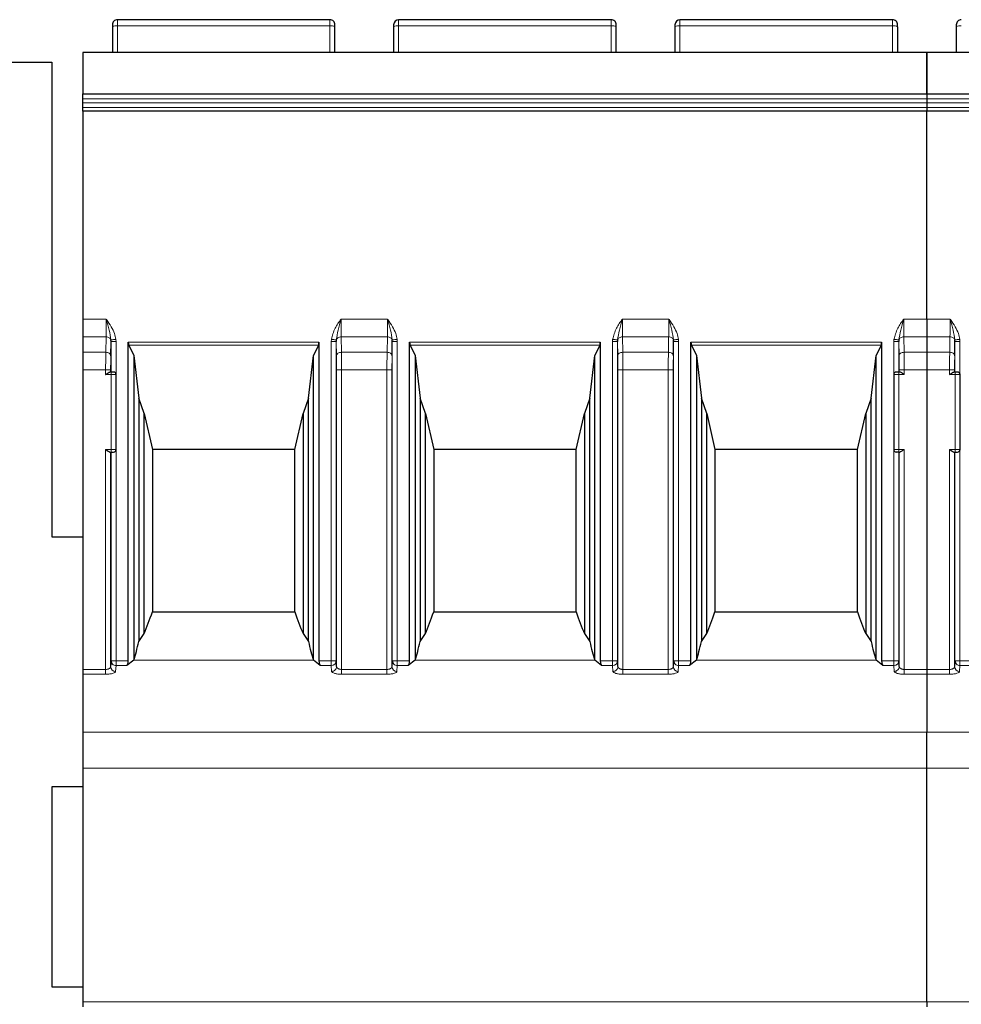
# Model space of a CAD drawing. Header units: millimetres. Extents: x 5 to 418, y 2 to 292.
# Tile 15 of 39: x 84 to 103, y 231 to 250. Entities that reach past the tile are written whole.
import ezdxf

# ---------------------------------------------------------------- set-up
doc = ezdxf.new("R2010")
doc.units = ezdxf.units.MM

msp = doc.modelspace()

# ---------------------------------------------------------------- linework, layer by layer
at = {"color": 7, "linetype": 'Continuous', "lineweight": 25}
for p, q in [((85.6845, 250.2211), (85.6845, 250.1797)), ((90.0345, 250.3211), (85.7845, 250.3211)), ((90.1345, 250.1797), (90.1345, 250.2211)), ((91.3095, 250.2211), (91.3095, 250.1797)), ((95.6595, 250.3211), (91.4095, 250.3211)), ((95.7595, 250.1797), (95.7595, 250.2211)), ((96.9345, 250.2211), (96.9345, 250.1797)), ((101.2845, 250.3211), (97.0345, 250.3211)), ((101.3845, 250.1797), (101.3845, 250.2211)), ((102.5595, 250.2211), (102.5595, 250.1797)), ((85.6845, 250.1797), (85.6845, 249.6711)), ((90.1345, 249.6711), (90.1345, 250.1797)), ((91.3095, 250.1797), (91.3095, 249.6711)), ((95.7595, 249.6711), (95.7595, 250.1797)), ((96.9345, 250.1797), (96.9345, 249.6711)), ((101.3845, 250.1797), (101.3845, 249.6711)), ((102.5595, 250.1797), (102.5595, 249.6711)), ((85.097, 249.6711), (101.972, 249.6711)), ((101.972, 249.6711), (118.847, 249.6711)), ((74.722, 249.4711), (84.472, 249.4711)), ((84.472, 249.4711), (84.472, 239.9711)), ((85.097, 248.737), (85.097, 248.837)), ((85.097, 248.835), (101.972, 248.835)), ((101.972, 248.837), (101.972, 248.737)), ((101.972, 248.835), (118.847, 248.835)), ((85.097, 248.6549), (85.097, 248.737)), ((85.097, 248.5609), (85.097, 248.6549)), ((101.972, 248.737), (101.972, 248.6549)), ((101.972, 248.6549), (101.972, 248.5609)), ((85.097, 248.4938), (85.097, 248.5609)), ((101.972, 248.4938), (85.097, 248.4938)), ((85.097, 248.4938), (85.097, 244.3282)), ((101.972, 248.5609), (101.972, 248.4938)), ((101.972, 244.3282), (101.972, 248.4938)), ((118.847, 248.4938), (101.972, 248.4938)), ((85.097, 244.3282), (85.097, 243.9746)), ((101.972, 244.3282), (101.972, 243.9746)), ((85.097, 243.9746), (85.097, 243.6675)), ((85.6578, 243.8831), (85.6569, 243.9143)), ((90.1622, 243.9143), (90.1613, 243.8831)), ((91.2828, 243.8831), (91.2819, 243.9143)), ((95.7872, 243.9143), (95.7863, 243.8831)), ((96.9078, 243.8831), (96.9069, 243.9143)), ((101.4122, 243.9143), (101.4113, 243.8831)), ((101.972, 243.9746), (101.972, 243.6675)), ((102.5328, 243.8831), (102.5319, 243.9143)), ((85.6528, 243.5968), (85.6578, 243.8831)), ((86.0035, 237.4935), (86.0035, 243.8684)), ((86.0144, 243.8085), (86.1145, 243.6012)), ((89.8047, 243.8085), (89.7045, 243.6012)), ((89.8156, 243.8684), (89.8156, 237.4935)), ((91.2778, 243.5968), (91.2828, 243.8831)), ((91.6285, 237.4935), (91.6285, 243.8684)), ((91.6394, 243.8085), (91.7395, 243.6012)), ((95.4297, 243.8085), (95.3295, 243.6012)), ((95.4406, 243.8684), (95.4406, 237.4935)), ((96.9028, 243.5968), (96.9078, 243.8831)), ((97.2535, 237.4935), (97.2535, 243.8684)), ((97.2644, 243.8085), (97.3645, 243.6012)), ((101.0547, 243.8085), (100.9545, 243.6012)), ((101.0656, 243.8684), (101.0656, 237.4935)), ((102.5278, 243.5968), (102.5328, 243.8831)), ((85.097, 243.6675), (85.097, 243.3139)), ((86.1145, 243.6012), (86.1145, 237.5056)), ((86.1145, 243.6012), (86.2138, 242.7459)), ((89.6052, 242.7459), (89.7045, 243.6012)), ((89.7045, 237.5056), (89.7045, 243.6012)), ((91.7395, 243.6012), (91.7395, 237.5056)), ((91.7395, 243.6012), (91.8388, 242.7459)), ((95.2302, 242.7459), (95.3295, 243.6012)), ((95.3295, 237.5056), (95.3295, 243.6012)), ((97.3645, 243.6012), (97.3645, 237.5056)), ((97.3645, 243.6012), (97.4638, 242.7459)), ((100.8552, 242.7459), (100.9545, 243.6012)), ((100.9545, 237.5056), (100.9545, 243.6012)), ((101.972, 243.6675), (101.972, 243.3139)), ((85.097, 243.3139), (85.097, 237.3215)), ((101.972, 243.3139), (101.972, 237.3215)), ((101.972, 243.3139), (101.972, 237.3215)), ((85.6595, 243.2711), (85.6374, 243.2711)), ((85.7595, 241.7211), (85.7595, 243.2211)), ((101.3095, 243.2211), (101.3095, 241.7211)), ((101.4317, 243.2711), (101.4095, 243.2711)), ((102.5345, 243.2711), (102.5124, 243.2711)), ((102.6345, 241.7211), (102.6345, 243.2211)), ((86.321, 242.4445), (86.2138, 242.7459)), ((86.2138, 242.7459), (86.2138, 237.881)), ((89.6052, 242.7459), (89.4981, 242.4445)), ((89.6052, 237.881), (89.6052, 242.7459)), ((91.946, 242.4445), (91.8388, 242.7459)), ((91.8388, 242.7459), (91.8388, 237.881)), ((95.2302, 242.7459), (95.1231, 242.4445)), ((95.2302, 237.881), (95.2302, 242.7459)), ((97.571, 242.4445), (97.4638, 242.7459)), ((97.4638, 242.7459), (97.4638, 237.881)), ((100.8552, 242.7459), (100.7481, 242.4445)), ((100.8552, 237.881), (100.8552, 242.7459)), ((86.321, 242.4445), (86.4845, 241.7211)), ((86.321, 238.038), (86.321, 242.4445)), ((89.3345, 241.7211), (89.4981, 242.4445)), ((89.4981, 242.4445), (89.4981, 238.038)), ((91.946, 242.4445), (92.1095, 241.7211)), ((91.946, 238.038), (91.946, 242.4445)), ((94.9595, 241.7211), (95.1231, 242.4445)), ((95.1231, 242.4445), (95.1231, 238.038)), ((97.571, 242.4445), (97.7345, 241.7211)), ((97.571, 238.038), (97.571, 242.4445)), ((100.5845, 241.7211), (100.7481, 242.4445)), ((100.7481, 242.4445), (100.7481, 238.038)), ((89.3345, 241.7211), (86.4845, 241.7211)), ((86.4845, 241.7211), (86.4845, 238.4711)), ((89.3345, 238.4711), (89.3345, 241.7211)), ((94.9595, 241.7211), (92.1095, 241.7211)), ((92.1095, 241.7211), (92.1095, 238.4711)), ((94.9595, 238.4711), (94.9595, 241.7211)), ((100.5845, 241.7211), (97.7345, 241.7211)), ((97.7345, 241.7211), (97.7345, 238.4711)), ((100.5845, 238.4711), (100.5845, 241.7211)), ((85.6374, 241.6711), (85.6595, 241.6711)), ((101.4095, 241.6711), (101.4317, 241.6711)), ((102.5124, 241.6711), (102.5345, 241.6711)), ((84.472, 239.9711), (85.097, 239.9711)), ((86.4845, 238.4711), (89.3345, 238.4711)), ((92.1095, 238.4711), (94.9595, 238.4711)), ((97.7345, 238.4711), (100.5845, 238.4711)), ((85.6578, 237.4935), (85.6508, 237.3778)), ((86.1145, 237.5056), (85.9772, 237.3974)), ((89.8419, 237.3974), (89.7045, 237.5056)), ((90.1683, 237.3778), (90.1613, 237.4935)), ((91.2828, 237.4935), (91.2758, 237.3778)), ((91.7395, 237.5056), (91.6022, 237.3974)), ((95.4669, 237.3974), (95.3295, 237.5056)), ((95.7933, 237.3778), (95.7863, 237.4935)), ((96.9078, 237.4935), (96.9008, 237.3778)), ((97.3645, 237.5056), (97.2272, 237.3974)), ((101.0919, 237.3974), (100.9545, 237.5056)), ((101.4183, 237.3778), (101.4113, 237.4935)), ((102.5328, 237.4935), (102.5258, 237.3778)), ((85.097, 237.3215), (85.097, 237.2253)), ((85.097, 237.2253), (85.097, 236.0685)), ((101.972, 237.3215), (101.972, 237.2253)), ((101.972, 237.2253), (101.972, 236.0685)), ((85.097, 236.0685), (85.097, 235.3476)), ((101.972, 235.3476), (101.972, 236.0685)), ((85.097, 235.3476), (85.097, 230.6711)), ((101.972, 230.6711), (101.972, 235.3476)), ((84.472, 234.9711), (84.472, 230.9711)), ((85.097, 234.9711), (84.472, 234.9711)), ((84.472, 230.9711), (85.097, 230.9711)), ((85.097, 230.6711), (85.097, 230.5711)), ((101.972, 230.6711), (101.972, 230.5711))]:
    msp.add_line(p, q, dxfattribs=at)
at = {"color": 7, "linetype": 'Continuous', "lineweight": 18}
for p, q in [((85.7845, 250.1971), (85.7845, 250.3211)), ((85.7845, 249.6711), (85.7845, 250.1971)), ((90.0345, 250.1971), (85.7845, 250.1971)), ((90.0345, 250.1971), (90.0345, 250.3211)), ((90.0345, 249.6711), (90.0345, 250.1971)), ((91.4095, 250.1971), (91.4095, 250.3211)), ((91.4095, 249.6711), (91.4095, 250.1971)), ((95.6595, 250.1971), (91.4095, 250.1971)), ((95.6595, 250.1971), (95.6595, 250.3211)), ((95.6595, 249.6711), (95.6595, 250.1971)), ((97.0345, 250.1971), (97.0345, 250.3211)), ((97.0345, 249.6711), (97.0345, 250.1971)), ((101.2845, 250.1971), (97.0345, 250.1971)), ((101.2845, 250.1971), (101.2845, 250.3211)), ((101.2845, 249.6711), (101.2845, 250.1971)), ((101.972, 249.6641), (85.097, 249.6641)), ((118.847, 249.6641), (101.972, 249.6641)), ((101.972, 248.737), (85.097, 248.737)), ((85.097, 248.6549), (101.972, 248.6549)), ((118.847, 248.737), (101.972, 248.737)), ((101.972, 248.6549), (118.847, 248.6549)), ((85.097, 248.5609), (101.972, 248.5609)), ((101.972, 248.5609), (118.847, 248.5609)), ((85.097, 244.3282), (85.5613, 244.3281)), ((90.2578, 244.3282), (91.1863, 244.3281)), ((95.8828, 244.3282), (96.8113, 244.3281)), ((101.5078, 244.3282), (101.972, 244.3282)), ((101.972, 244.3282), (102.4363, 244.3281)), ((85.5582, 243.9746), (85.097, 243.9746)), ((85.5529, 243.6675), (85.5582, 243.9746)), ((85.7556, 243.9247), (85.7578, 243.8831)), ((90.0613, 243.8831), (90.0635, 243.9247)), ((90.2609, 243.9746), (90.2662, 243.6675)), ((91.1832, 243.9746), (90.2609, 243.9746)), ((91.1779, 243.6675), (91.1832, 243.9746)), ((91.3806, 243.9247), (91.3828, 243.8831)), ((95.6863, 243.8831), (95.6885, 243.9247)), ((95.8859, 243.9746), (95.8912, 243.6675)), ((96.8082, 243.9746), (95.8859, 243.9746)), ((96.8082, 243.9746), (96.8029, 243.6675)), ((97.0056, 243.9247), (97.0078, 243.8831)), ((101.3113, 243.8831), (101.3135, 243.9247)), ((101.5109, 243.9746), (101.5162, 243.6675)), ((101.972, 243.9746), (101.5109, 243.9746)), ((102.4332, 243.9746), (101.972, 243.9746)), ((102.4279, 243.6675), (102.4332, 243.9746)), ((102.6306, 243.9247), (102.6328, 243.8831)), ((85.6578, 243.2711), (85.6578, 243.8831)), ((85.7578, 243.8831), (85.7578, 243.2341)), ((86.0035, 243.8684), (89.8156, 243.8684)), ((86.0144, 243.8085), (89.8047, 243.8085)), ((90.0613, 237.4935), (90.0613, 243.8831)), ((90.1613, 243.8831), (90.1613, 237.4935)), ((90.1613, 243.8831), (90.1663, 243.5968)), ((91.2828, 237.4935), (91.2828, 243.8831)), ((91.3828, 243.8831), (91.3828, 237.4935)), ((91.6285, 243.8684), (95.4406, 243.8684)), ((91.6394, 243.8085), (95.4297, 243.8085)), ((95.6863, 237.4935), (95.6863, 243.8831)), ((95.7863, 243.8831), (95.7863, 237.4935)), ((95.7863, 243.8831), (95.7913, 243.5968)), ((96.9078, 237.4935), (96.9078, 243.8831)), ((97.0078, 243.8831), (97.0078, 237.4935)), ((97.2535, 243.8684), (101.0656, 243.8684)), ((97.2644, 243.8085), (101.0547, 243.8085)), ((101.3113, 243.2341), (101.3113, 243.8831)), ((101.4113, 243.8831), (101.4113, 243.2711)), ((101.4113, 243.8831), (101.4163, 243.5968)), ((102.5328, 243.2711), (102.5328, 243.8831)), ((102.6328, 243.8831), (102.6328, 243.2341)), ((85.5529, 243.6675), (85.097, 243.6675)), ((90.2662, 243.6675), (91.1779, 243.6675)), ((95.8912, 243.6675), (96.8029, 243.6675)), ((101.972, 243.6675), (101.5162, 243.6675)), ((102.4279, 243.6675), (101.972, 243.6675)), ((85.5508, 243.3139), (85.097, 243.3139)), ((85.5508, 243.2211), (85.5508, 243.3139)), ((85.6508, 243.2711), (85.6508, 243.3139)), ((90.1683, 243.3139), (90.1683, 237.3778)), ((90.2683, 243.3139), (90.2683, 237.3215)), ((91.1758, 243.3139), (90.2683, 243.3139)), ((91.1758, 237.3215), (91.1758, 243.3139)), ((91.2758, 237.3778), (91.2758, 243.3139)), ((95.7933, 243.3139), (95.7933, 237.3778)), ((95.8933, 243.3139), (95.8933, 237.3215)), ((96.8008, 243.3139), (95.8933, 243.3139)), ((96.8008, 237.3215), (96.8008, 243.3139)), ((96.9008, 237.3778), (96.9008, 243.3139)), ((101.4183, 243.3139), (101.4183, 243.2711)), ((101.972, 243.3139), (101.5183, 243.3139)), ((101.5183, 243.3139), (101.5183, 243.2211)), ((102.4258, 243.3139), (101.972, 243.3139)), ((102.4258, 243.2211), (102.4258, 243.3139)), ((102.5258, 243.2711), (102.5258, 243.3139)), ((85.6595, 243.2211), (85.5508, 243.2211)), ((85.6595, 243.2211), (85.6595, 243.2711)), ((85.6595, 241.7211), (85.6595, 243.2211)), ((85.7595, 243.2211), (85.6595, 243.2211)), ((101.4095, 243.2211), (101.3095, 243.2211)), ((101.4095, 243.2711), (101.4095, 243.2211)), ((101.4095, 243.2211), (101.4095, 241.7211)), ((101.5183, 243.2211), (101.4095, 243.2211)), ((102.5345, 243.2211), (102.4258, 243.2211)), ((102.5345, 243.2211), (102.5345, 243.2711)), ((102.5345, 241.7211), (102.5345, 243.2211)), ((102.6345, 243.2211), (102.5345, 243.2211)), ((85.5508, 237.3215), (85.5508, 241.7211)), ((85.5508, 241.7211), (85.6595, 241.7211)), ((85.6595, 241.7211), (85.7595, 241.7211)), ((85.6595, 241.6711), (85.6595, 241.7211)), ((101.3095, 241.7211), (101.4095, 241.7211)), ((101.4095, 241.7211), (101.5183, 241.7211)), ((101.4095, 241.7211), (101.4095, 241.6711)), ((101.5183, 241.7211), (101.5183, 237.3215)), ((102.4258, 237.3215), (102.4258, 241.7211)), ((102.4258, 241.7211), (102.5345, 241.7211)), ((102.5345, 241.7211), (102.6345, 241.7211)), ((102.5345, 241.6711), (102.5345, 241.7211)), ((85.6508, 237.3778), (85.6508, 241.6711)), ((85.6578, 237.4935), (85.6578, 241.6711)), ((85.7578, 241.708), (85.7578, 237.4935)), ((101.3113, 237.4935), (101.3113, 241.708)), ((101.4113, 241.6711), (101.4113, 237.4935)), ((101.4183, 241.6711), (101.4183, 237.3778)), ((102.5258, 237.3778), (102.5258, 241.6711)), ((102.5328, 237.4935), (102.5328, 241.6711)), ((102.6328, 241.708), (102.6328, 237.4935)), ((85.7578, 237.4935), (85.6578, 237.4935)), ((85.7508, 237.2817), (85.7578, 237.3974)), ((85.7578, 237.3974), (85.7578, 237.4935)), ((85.7578, 237.4935), (86.0035, 237.4935)), ((85.7578, 237.3974), (85.9772, 237.3974)), ((86.1145, 237.5056), (89.7045, 237.5056)), ((89.8156, 237.4935), (90.0613, 237.4935)), ((89.8419, 237.3974), (90.0613, 237.3974)), ((90.0613, 237.4935), (90.0613, 237.3974)), ((90.1314, 237.4935), (90.0613, 237.4935)), ((90.0613, 237.3974), (90.0683, 237.2817)), ((90.1613, 237.4935), (90.1314, 237.4935)), ((91.3828, 237.4935), (91.2828, 237.4935)), ((91.3758, 237.2817), (91.3828, 237.3974)), ((91.3828, 237.3974), (91.3828, 237.4935)), ((91.3828, 237.4935), (91.6285, 237.4935)), ((91.3828, 237.3974), (91.6022, 237.3974)), ((91.7395, 237.5056), (95.3295, 237.5056)), ((95.4406, 237.4935), (95.6863, 237.4935)), ((95.4669, 237.3974), (95.6863, 237.3974)), ((95.6863, 237.4935), (95.6863, 237.3974)), ((95.7564, 237.4935), (95.6863, 237.4935)), ((95.6863, 237.3974), (95.6933, 237.2817)), ((95.7863, 237.4935), (95.7564, 237.4935)), ((97.0078, 237.4935), (96.9078, 237.4935)), ((97.0008, 237.2817), (97.0078, 237.3974)), ((97.0078, 237.3974), (97.0078, 237.4935)), ((97.0078, 237.4935), (97.2535, 237.4935)), ((97.0078, 237.3974), (97.2272, 237.3974)), ((97.3645, 237.5056), (100.9545, 237.5056)), ((101.0656, 237.4935), (101.3113, 237.4935)), ((101.0919, 237.3974), (101.3113, 237.3974)), ((101.3113, 237.4935), (101.3113, 237.3974)), ((101.3814, 237.4935), (101.3113, 237.4935)), ((101.3113, 237.3974), (101.3183, 237.2817)), ((101.4113, 237.4935), (101.3814, 237.4935)), ((102.6328, 237.4935), (102.5328, 237.4935)), ((102.6258, 237.2817), (102.6328, 237.3974)), ((102.6328, 237.3974), (102.6328, 237.4935)), ((102.6328, 237.4935), (102.8785, 237.4935)), ((102.6328, 237.3974), (102.8522, 237.3974)), ((85.097, 237.3215), (85.5508, 237.3215)), ((85.097, 237.2253), (85.5508, 237.2253)), ((85.5508, 237.3215), (85.5508, 237.2253)), ((90.2683, 237.3215), (91.1758, 237.3215)), ((90.2683, 237.2253), (91.1758, 237.2253)), ((91.1758, 237.2253), (91.1758, 237.3215)), ((95.8933, 237.3215), (96.8008, 237.3215)), ((95.8933, 237.2253), (96.8008, 237.2253)), ((96.8008, 237.2253), (96.8008, 237.3215)), ((101.5183, 237.3215), (101.972, 237.3215)), ((101.5183, 237.2253), (101.972, 237.2253)), ((101.972, 237.3215), (102.4258, 237.3215)), ((101.972, 237.2253), (102.4258, 237.2253)), ((102.4258, 237.3215), (102.4258, 237.2253)), ((101.972, 236.0685), (85.097, 236.0685)), ((118.847, 236.0685), (101.972, 236.0685)), ((101.972, 235.3476), (85.097, 235.3476)), ((118.847, 235.3476), (101.972, 235.3476)), ((85.097, 230.6711), (101.972, 230.6711)), ((101.972, 230.6711), (118.847, 230.6711))]:
    msp.add_line(p, q, dxfattribs=at)
at = {"color": 7, "linetype": 'Continuous', "lineweight": 25}
for centre, radius, start, end in [((85.7845, 250.2211), 0.1, 90, 180.00021), ((90.0345, 250.2211), 0.1, 359.99984, 90), ((91.4095, 250.2211), 0.1, 90, 180), ((95.6595, 250.2211), 0.1, 359.99984, 90), ((97.0345, 250.2211), 0.1, 90, 180), ((101.2845, 250.2211), 0.1, 359.99984, 90), ((102.6595, 250.2211), 0.1, 90, 180.00021), ((85.7095, 243.2211), 0.05, 0, 90.00292), ((101.3595, 243.2211), 0.05, 90, 180), ((102.5845, 243.2211), 0.05, 0, 90.00292), ((85.7095, 241.7211), 0.05, 270, 0), ((101.3595, 241.7211), 0.05, 180, 270), ((102.5845, 241.7211), 0.05, 270, 0), ((85.7526, 237.4944), 0.0948, 180.52675, 226.43104), ((91.3776, 237.4944), 0.0948, 180.52675, 226.43104), ((97.0026, 237.4944), 0.0948, 180.52675, 226.43104), ((102.6276, 237.4944), 0.0948, 180.52675, 226.43104)]:
    msp.add_arc(centre, radius, start, end, dxfattribs=at)
at = {"color": 7, "linetype": 'Continuous', "lineweight": 18}
for centre, radius, start, end in [((85.7603, 250.0401), 0.1589, 81.22038, 118.48187), ((90.0588, 250.0401), 0.1589, 61.51826, 98.77956), ((91.3853, 250.0401), 0.1589, 81.22049, 118.48169), ((95.6838, 250.0401), 0.1589, 61.51826, 98.77956), ((97.0103, 250.0401), 0.1589, 81.22049, 118.48169), ((101.3088, 250.0401), 0.1589, 61.51826, 98.77956), ((102.6353, 250.0401), 0.1589, 81.22038, 118.48187), ((85.758, 237.4999), 0.1025, 226.3631, 269.88651), ((90.0626, 237.4961), 0.0987, 269.21716, 358.52847), ((91.383, 237.4999), 0.1025, 226.3631, 269.88651), ((95.6876, 237.4961), 0.0987, 269.21716, 358.52847), ((97.008, 237.4999), 0.1025, 226.3631, 269.88651), ((101.3126, 237.4961), 0.0987, 269.21716, 358.52847), ((102.633, 237.4999), 0.1025, 226.3631, 269.88651), ((85.7494, 237.3804), 0.0987, 181.47153, 270.78284), ((91.3744, 237.3804), 0.0987, 181.47153, 270.78284), ((96.9994, 237.3804), 0.0987, 181.47153, 270.78284), ((102.6244, 237.3804), 0.0987, 181.47153, 270.78284)]:
    msp.add_arc(centre, radius, start, end, dxfattribs=at)
at = {"color": 7, "linetype": 'Continuous', "lineweight": 25}
for centre, major_axis, ratio, start_param, end_param in [((86.0308, 243.8684), (0, 0.075), 0.3639702, 1.5707963, 2.4958208), ((89.7883, 243.8684), (0, 0.075), 0.3639702, 3.7873645, 4.712389), ((91.6558, 243.8684), (0, 0.075), 0.3639702, 1.5707963, 2.4958208), ((95.4133, 243.8684), (0, 0.075), 0.3639702, 3.7873645, 4.712389), ((97.2808, 243.8684), (0, 0.075), 0.3639702, 1.5707963, 2.4958208), ((101.0383, 243.8684), (0, 0.075), 0.3639702, 3.7873645, 4.712389), ((85.3604, 251.8198), (0, 14.891), 0.1703341, 3.5300052, 3.6007447), ((90.4587, 251.8198), (0, 14.891), 0.1703341, 2.6824407, 2.7531801), ((90.9854, 251.8198), (0, 14.891), 0.1703341, 3.5300052, 3.6007447), ((96.0837, 251.8198), (0, 14.891), 0.1703341, 2.6824407, 2.7531801), ((96.6104, 251.8198), (0, 14.891), 0.1703341, 3.5300052, 3.6007447), ((101.7087, 251.8198), (0, 14.891), 0.1703341, 2.6824407, 2.7531801), ((84.8099, 251.8198), (0, 14.891), 0.2679492, 3.5011478, 3.5300052), ((91.0092, 251.8198), (0, 14.891), 0.2679492, 2.7531801, 2.7820375), ((90.4349, 251.8198), (0, 14.891), 0.2679492, 3.5011478, 3.5300052), ((96.6342, 251.8198), (0, 14.891), 0.2679492, 2.7531801, 2.7820375), ((96.0599, 251.8198), (0, 14.891), 0.2679492, 3.5011478, 3.5300052), ((102.2592, 251.8198), (0, 14.891), 0.2679492, 2.7531801, 2.7820375), ((85.7555, 251.8198), (0, 14.891), 0.0874887, 3.4208453, 3.5011478), ((90.0636, 251.8198), (0, 14.891), 0.0874887, 2.7820375, 2.86234), ((91.3805, 251.8198), (0, 14.891), 0.0874887, 3.4208453, 3.5011478), ((95.6886, 251.8198), (0, 14.891), 0.0874887, 2.7820375, 2.86234), ((97.0055, 251.8198), (0, 14.891), 0.0874887, 3.4208453, 3.5011478), ((101.3136, 251.8198), (0, 14.891), 0.0874887, 2.7820375, 2.86234), ((85.9671, 237.4935), (0, 0.1), 0.3639702, 3.4208453, 4.712389), ((89.852, 237.4935), (0, 0.1), 0.3639702, 1.5707963, 2.86234), ((91.5921, 237.4935), (0, 0.1), 0.3639702, 3.4208453, 4.712389), ((95.477, 237.4935), (0, 0.1), 0.3639702, 1.5707963, 2.86234), ((97.2171, 237.4935), (0, 0.1), 0.3639702, 3.4208453, 4.712389), ((101.102, 237.4935), (0, 0.1), 0.3639702, 1.5707963, 2.86234)]:
    msp.add_ellipse(centre, major_axis=major_axis, ratio=ratio, start_param=start_param, end_param=end_param, dxfattribs=at)
for points, knots in [([(85.097, 249.6641), (85.097, 249.6575), (85.097, 249.6442), (85.097, 249.5861), (85.097, 249.4801), (85.097, 249.2872), (85.097, 249.0889), (85.097, 248.9323), (85.097, 248.8633), (85.097, 248.8404), (85.097, 248.8369)], [0, 0, 0, 0, 0.0836288, 0.1671254, 0.2811525, 0.4708469, 0.7708785, 0.8756707, 0.9812364, 1, 1, 1, 1]), ([(101.972, 248.8374), (101.972, 248.8455), (101.972, 248.8754), (101.972, 248.9737), (101.972, 249.1605), (101.972, 249.3597), (101.972, 249.5259), (101.972, 249.6104), (101.972, 249.6524), (101.972, 249.661), (101.972, 249.6641)], [0, 0, 0, 0, 0.0398696, 0.1461995, 0.3254349, 0.6259384, 0.746383, 0.8681341, 0.9532721, 1, 1, 1, 1]), ([(101.972, 249.6641), (101.972, 249.6575), (101.972, 249.6442), (101.972, 249.5861), (101.972, 249.4801), (101.972, 249.2872), (101.972, 249.0889), (101.972, 248.9323), (101.972, 248.8633), (101.972, 248.8404), (101.972, 248.8369)], [0, 0, 0, 0, 0.0836288, 0.1671254, 0.2811525, 0.4708469, 0.7708785, 0.8756707, 0.9812364, 1, 1, 1, 1]), ([(85.5508, 243.2211), (85.5512, 243.2213), (85.5563, 243.2249), (85.573, 243.2367), (85.5972, 243.2533), (85.622, 243.268), (85.6326, 243.2701), (85.6374, 243.2711)], [0, 0, 0, 0, 0.0120572, 0.1589954, 0.5234371, 0.7821766, 1, 1, 1, 1]), ([(85.7095, 243.2711), (85.7089, 243.2711), (85.7075, 243.2711), (85.6975, 243.2711), (85.6876, 243.2711), (85.676, 243.2711), (85.6662, 243.2711), (85.6595, 243.2711)], [0, 0, 0, 0, 0.2480359, 0.4991028, 0.6261667, 0.7487051, 1, 1, 1, 1]), ([(101.4095, 243.2711), (101.403, 243.2711), (101.3899, 243.2711), (101.3761, 243.2711), (101.3676, 243.2711), (101.3611, 243.2711), (101.3602, 243.2711), (101.3595, 243.2711)], [0, 0, 0, 0, 0.2480359, 0.4991028, 0.6261667, 0.7487051, 1, 1, 1, 1]), ([(101.5183, 243.2211), (101.5179, 243.2213), (101.5128, 243.2249), (101.4961, 243.2367), (101.4719, 243.2533), (101.4471, 243.268), (101.4365, 243.2701), (101.4317, 243.2711)], [0, 0, 0, 0, 0.0120572, 0.1589961, 0.5234394, 0.78218, 1, 1, 1, 1]), ([(102.4258, 243.2211), (102.4262, 243.2213), (102.4313, 243.2249), (102.448, 243.2367), (102.4722, 243.2533), (102.497, 243.268), (102.5076, 243.2701), (102.5124, 243.2711)], [0, 0, 0, 0, 0.0120572, 0.1589954, 0.5234371, 0.7821766, 1, 1, 1, 1]), ([(102.5845, 243.2711), (102.5839, 243.2711), (102.5825, 243.2711), (102.5725, 243.2711), (102.5626, 243.2711), (102.551, 243.2711), (102.5412, 243.2711), (102.5345, 243.2711)], [0, 0, 0, 0, 0.2480359, 0.4991028, 0.6261667, 0.7487051, 1, 1, 1, 1]), ([(85.5508, 241.7211), (85.5512, 241.7208), (85.5563, 241.7172), (85.573, 241.7054), (85.5972, 241.6888), (85.622, 241.6741), (85.6326, 241.672), (85.6374, 241.6711)], [0, 0, 0, 0, 0.0120572, 0.1589961, 0.5234394, 0.78218, 1, 1, 1, 1]), ([(101.5183, 241.7211), (101.5179, 241.7208), (101.5128, 241.7172), (101.4961, 241.7054), (101.4719, 241.6888), (101.4471, 241.6741), (101.4365, 241.672), (101.4317, 241.6711)], [0, 0, 0, 0, 0.0120572, 0.1589961, 0.5234392, 0.7821798, 1, 1, 1, 1]), ([(102.4258, 241.7211), (102.4262, 241.7208), (102.4313, 241.7172), (102.448, 241.7054), (102.4722, 241.6888), (102.497, 241.6741), (102.5076, 241.672), (102.5124, 241.6711)], [0, 0, 0, 0, 0.0120572, 0.1589961, 0.5234394, 0.78218, 1, 1, 1, 1]), ([(85.6595, 241.6711), (85.6662, 241.6711), (85.676, 241.6711), (85.6876, 241.6711), (85.6975, 241.6711), (85.7075, 241.6711), (85.7089, 241.6711), (85.7095, 241.6711)], [0, 0, 0, 0, 0.2512954, 0.3738337, 0.5008972, 0.7519635, 1, 1, 1, 1]), ([(101.4095, 241.6711), (101.403, 241.6711), (101.3899, 241.6711), (101.3761, 241.6711), (101.3676, 241.6711), (101.3611, 241.6711), (101.3602, 241.6711), (101.3595, 241.6711)], [0, 0, 0, 0, 0.24803652, 0.49910276, 0.62616631, 0.74870456, 1, 1, 1, 1]), ([(102.5345, 241.6711), (102.5412, 241.6711), (102.551, 241.6711), (102.5626, 241.6711), (102.5725, 241.6711), (102.5825, 241.6711), (102.5839, 241.6711), (102.5845, 241.6711)], [0, 0, 0, 0, 0.2512954, 0.3738337, 0.5008972, 0.7519635, 1, 1, 1, 1])]:
    msp.add_open_spline(points, degree=3, knots=knots, dxfattribs=at)
at = {"color": 7, "linetype": 'Continuous', "lineweight": 18}
for points, knots in [([(85.5613, 244.3281), (85.5611, 244.2646), (85.5609, 244.1677), (85.5596, 244.0506), (85.5587, 244.0002), (85.5582, 243.9746)], [0, 0, 0, 0, 0.4849908, 0.73901956, 1, 1, 1, 1]), ([(85.6569, 243.9143), (85.6464, 243.9791), (85.6243, 244.1152), (85.5829, 244.2549), (85.5613, 244.3281)], [0, 0, 0, 0, 0.47608402, 1, 1, 1, 1]), ([(85.5613, 244.3281), (85.5632, 244.3255), (85.5995, 244.2765), (85.66, 244.1853), (85.7303, 244.0538), (85.7477, 243.9653), (85.7556, 243.9247)], [0, 0, 0, 0, 0.02153155, 0.40465632, 0.72700729, 1, 1, 1, 1]), ([(90.0635, 243.9247), (90.0844, 244.0008), (90.1247, 244.1472), (90.2146, 244.2694), (90.2578, 244.3282)], [0, 0, 0, 0, 0.5194225, 1, 1, 1, 1]), ([(90.2578, 244.3282), (90.2362, 244.255), (90.1948, 244.1152), (90.1727, 243.9791), (90.1622, 243.9143)], [0, 0, 0, 0, 0.52388783, 1, 1, 1, 1]), ([(90.2609, 243.9746), (90.26, 244.0264), (90.2582, 244.1297), (90.258, 244.2621), (90.2578, 244.3282)], [0, 0, 0, 0, 0.5013234, 1, 1, 1, 1]), ([(91.1863, 244.3281), (91.1861, 244.2646), (91.1859, 244.1677), (91.1846, 244.0506), (91.1837, 244.0002), (91.1832, 243.9746)], [0, 0, 0, 0, 0.4849908, 0.7390196, 1, 1, 1, 1]), ([(91.2819, 243.9143), (91.2714, 243.9791), (91.2493, 244.1152), (91.2079, 244.2549), (91.1863, 244.3281)], [0, 0, 0, 0, 0.476084, 1, 1, 1, 1]), ([(91.1863, 244.3281), (91.1882, 244.3255), (91.2245, 244.2765), (91.285, 244.1853), (91.3553, 244.0538), (91.3727, 243.9653), (91.3806, 243.9247)], [0, 0, 0, 0, 0.0215316, 0.4046563, 0.7270073, 1, 1, 1, 1]), ([(95.6885, 243.9247), (95.7094, 244.0008), (95.7497, 244.1472), (95.8396, 244.2694), (95.8828, 244.3282)], [0, 0, 0, 0, 0.5194225, 1, 1, 1, 1]), ([(95.8828, 244.3282), (95.8612, 244.255), (95.8198, 244.1152), (95.7977, 243.9791), (95.7872, 243.9143)], [0, 0, 0, 0, 0.5238878, 1, 1, 1, 1]), ([(95.8859, 243.9746), (95.885, 244.0264), (95.8832, 244.1297), (95.883, 244.2621), (95.8828, 244.3282)], [0, 0, 0, 0, 0.5013234, 1, 1, 1, 1]), ([(96.8113, 244.3281), (96.8111, 244.2646), (96.8109, 244.1677), (96.8096, 244.0506), (96.8087, 244.0002), (96.8082, 243.9746)], [0, 0, 0, 0, 0.4849908, 0.73901956, 1, 1, 1, 1]), ([(96.9069, 243.9143), (96.8964, 243.9791), (96.8743, 244.1152), (96.8329, 244.2549), (96.8113, 244.3281)], [0, 0, 0, 0, 0.476084, 1, 1, 1, 1]), ([(96.8113, 244.3281), (96.8132, 244.3255), (96.8495, 244.2765), (96.91, 244.1853), (96.9803, 244.0538), (96.9977, 243.9653), (97.0056, 243.9247)], [0, 0, 0, 0, 0.02153155, 0.40465632, 0.72700729, 1, 1, 1, 1]), ([(101.3135, 243.9247), (101.3344, 244.0008), (101.3747, 244.1472), (101.4646, 244.2694), (101.5078, 244.3282)], [0, 0, 0, 0, 0.51942248, 1, 1, 1, 1]), ([(101.5078, 244.3282), (101.4862, 244.255), (101.4448, 244.1152), (101.4227, 243.9791), (101.4122, 243.9143)], [0, 0, 0, 0, 0.5238878, 1, 1, 1, 1]), ([(101.5109, 243.9746), (101.51, 244.0264), (101.5082, 244.1297), (101.508, 244.2621), (101.5078, 244.3282)], [0, 0, 0, 0, 0.50132343, 1, 1, 1, 1]), ([(102.4363, 244.3281), (102.4361, 244.2646), (102.4359, 244.1677), (102.4346, 244.0506), (102.4337, 244.0002), (102.4332, 243.9746)], [0, 0, 0, 0, 0.4849908, 0.73901956, 1, 1, 1, 1]), ([(102.5319, 243.9143), (102.5214, 243.9791), (102.4993, 244.1152), (102.4579, 244.2549), (102.4363, 244.3281)], [0, 0, 0, 0, 0.47608402, 1, 1, 1, 1]), ([(102.4363, 244.3281), (102.4382, 244.3255), (102.4745, 244.2765), (102.535, 244.1853), (102.6053, 244.0538), (102.6227, 243.9653), (102.6306, 243.9247)], [0, 0, 0, 0, 0.0215316, 0.4046563, 0.7270073, 1, 1, 1, 1]), ([(85.6569, 243.9143), (85.6539, 243.9224), (85.6477, 243.9386), (85.6242, 243.9582), (85.5935, 243.9717), (85.57, 243.9737), (85.5582, 243.9746)], [0, 0, 0, 0, 0.24999934, 0.49999956, 0.74999978, 1, 1, 1, 1]), ([(85.6569, 243.9143), (85.6595, 243.9146), (85.6649, 243.9151), (85.6883, 243.9176), (85.72, 243.921), (85.744, 243.9235), (85.7556, 243.9247)], [0, 0, 0, 0, 0.2416153, 0.5000026, 0.7583885, 1, 1, 1, 1]), ([(90.1622, 243.9143), (90.1596, 243.9146), (90.1544, 243.9151), (90.1312, 243.9176), (90.0995, 243.9209), (90.0753, 243.9235), (90.0635, 243.9247)], [0, 0, 0, 0, 0.2379363, 0.4948975, 0.7546706, 1, 1, 1, 1]), ([(90.1622, 243.9143), (90.1652, 243.9224), (90.1714, 243.9386), (90.1949, 243.9582), (90.2256, 243.9717), (90.2491, 243.9737), (90.2609, 243.9746)], [0, 0, 0, 0, 0.2499993, 0.4999996, 0.7499998, 1, 1, 1, 1]), ([(91.1832, 243.9746), (91.195, 243.9737), (91.2185, 243.9717), (91.2492, 243.9582), (91.2727, 243.9386), (91.2789, 243.9224), (91.2819, 243.9143)], [0, 0, 0, 0, 0.2500002, 0.5000004, 0.7500007, 1, 1, 1, 1]), ([(91.2819, 243.9143), (91.2845, 243.9146), (91.2899, 243.9151), (91.3133, 243.9176), (91.345, 243.921), (91.369, 243.9235), (91.3806, 243.9247)], [0, 0, 0, 0, 0.2416153, 0.5000026, 0.7583885, 1, 1, 1, 1]), ([(95.7872, 243.9143), (95.7846, 243.9146), (95.7794, 243.9151), (95.7562, 243.9176), (95.7245, 243.9209), (95.7003, 243.9235), (95.6885, 243.9247)], [0, 0, 0, 0, 0.2379363, 0.4948975, 0.7546706, 1, 1, 1, 1]), ([(95.7872, 243.9143), (95.7902, 243.9224), (95.7964, 243.9386), (95.8199, 243.9582), (95.8506, 243.9717), (95.8741, 243.9737), (95.8859, 243.9746)], [0, 0, 0, 0, 0.2499993, 0.4999996, 0.7499998, 1, 1, 1, 1]), ([(96.9069, 243.9143), (96.9039, 243.9224), (96.8977, 243.9386), (96.8742, 243.9582), (96.8435, 243.9717), (96.82, 243.9737), (96.8082, 243.9746)], [0, 0, 0, 0, 0.2499993, 0.4999996, 0.7499998, 1, 1, 1, 1]), ([(96.9069, 243.9143), (96.9095, 243.9146), (96.9149, 243.9151), (96.9383, 243.9176), (96.97, 243.921), (96.994, 243.9235), (97.0056, 243.9247)], [0, 0, 0, 0, 0.2416153, 0.5000026, 0.7583885, 1, 1, 1, 1]), ([(101.4122, 243.9143), (101.4096, 243.9146), (101.4044, 243.9151), (101.3812, 243.9176), (101.3495, 243.9209), (101.3253, 243.9235), (101.3135, 243.9247)], [0, 0, 0, 0, 0.2379363, 0.4948975, 0.7546706, 1, 1, 1, 1]), ([(101.4122, 243.9143), (101.4152, 243.9224), (101.4214, 243.9386), (101.4449, 243.9582), (101.4756, 243.9717), (101.4991, 243.9737), (101.5109, 243.9746)], [0, 0, 0, 0, 0.2499993, 0.4999996, 0.7499998, 1, 1, 1, 1]), ([(102.5319, 243.9143), (102.5289, 243.9224), (102.5227, 243.9386), (102.4992, 243.9582), (102.4685, 243.9717), (102.445, 243.9737), (102.4332, 243.9746)], [0, 0, 0, 0, 0.2499993, 0.4999996, 0.7499998, 1, 1, 1, 1]), ([(102.5319, 243.9143), (102.5345, 243.9146), (102.5399, 243.9151), (102.5633, 243.9176), (102.595, 243.921), (102.619, 243.9235), (102.6306, 243.9247)], [0, 0, 0, 0, 0.2416153, 0.5000026, 0.7583885, 1, 1, 1, 1]), ([(85.5508, 243.3139), (85.5509, 243.3775), (85.5511, 243.4744), (85.5519, 243.5916), (85.5525, 243.642), (85.5529, 243.6675)], [0, 0, 0, 0, 0.485236, 0.7392048, 1, 1, 1, 1]), ([(85.6508, 243.3139), (85.6509, 243.3669), (85.6511, 243.4728), (85.6523, 243.5555), (85.6528, 243.5968)], [0, 0, 0, 0, 0.5001435, 1, 1, 1, 1]), ([(90.1663, 243.5968), (90.1668, 243.5555), (90.168, 243.4728), (90.1682, 243.3669), (90.1683, 243.3139)], [0, 0, 0, 0, 0.4999406, 1, 1, 1, 1]), ([(90.2662, 243.6675), (90.2666, 243.642), (90.2672, 243.5916), (90.268, 243.4744), (90.2682, 243.3775), (90.2683, 243.3139)], [0, 0, 0, 0, 0.2607955, 0.5147643, 1, 1, 1, 1]), ([(91.1758, 243.3139), (91.1759, 243.3775), (91.1761, 243.4744), (91.1769, 243.5916), (91.1775, 243.642), (91.1779, 243.6675)], [0, 0, 0, 0, 0.485236, 0.7392048, 1, 1, 1, 1]), ([(91.2758, 243.3139), (91.2759, 243.3669), (91.2761, 243.4728), (91.2773, 243.5555), (91.2778, 243.5968)], [0, 0, 0, 0, 0.5001435, 1, 1, 1, 1]), ([(95.7913, 243.5968), (95.7918, 243.5555), (95.793, 243.4728), (95.7932, 243.3669), (95.7933, 243.3139)], [0, 0, 0, 0, 0.4999406, 1, 1, 1, 1]), ([(95.8912, 243.6675), (95.8916, 243.642), (95.8922, 243.5916), (95.893, 243.4744), (95.8932, 243.3775), (95.8933, 243.3139)], [0, 0, 0, 0, 0.2607955, 0.5147643, 1, 1, 1, 1]), ([(96.8008, 243.3139), (96.8009, 243.3775), (96.8011, 243.4744), (96.8019, 243.5916), (96.8025, 243.642), (96.8029, 243.6675)], [0, 0, 0, 0, 0.485236, 0.7392048, 1, 1, 1, 1]), ([(96.9008, 243.3139), (96.9009, 243.3669), (96.9011, 243.4728), (96.9023, 243.5555), (96.9028, 243.5968)], [0, 0, 0, 0, 0.5001435, 1, 1, 1, 1]), ([(101.4163, 243.5968), (101.4168, 243.5555), (101.418, 243.4728), (101.4182, 243.3669), (101.4183, 243.3139)], [0, 0, 0, 0, 0.4999406, 1, 1, 1, 1]), ([(101.5162, 243.6675), (101.5166, 243.642), (101.5172, 243.5916), (101.518, 243.4744), (101.5182, 243.3775), (101.5183, 243.3139)], [0, 0, 0, 0, 0.2607955, 0.5147643, 1, 1, 1, 1]), ([(102.4258, 243.3139), (102.4259, 243.3775), (102.4261, 243.4744), (102.4269, 243.5916), (102.4275, 243.642), (102.4279, 243.6675)], [0, 0, 0, 0, 0.485236, 0.7392048, 1, 1, 1, 1]), ([(102.5258, 243.3139), (102.5259, 243.3669), (102.5261, 243.4728), (102.5273, 243.5555), (102.5278, 243.5968)], [0, 0, 0, 0, 0.5001435, 1, 1, 1, 1]), ([(85.5508, 237.3215), (85.5574, 237.3217), (85.5709, 237.3222), (85.5906, 237.3259), (85.6091, 237.3317), (85.6276, 237.341), (85.6457, 237.3566), (85.6489, 237.37), (85.6508, 237.3778)], [0, 0, 0, 0, 0.1184731, 0.2423108, 0.3728933, 0.511399, 0.7150072, 1, 1, 1, 1]), ([(85.5508, 237.2253), (85.5648, 237.2256), (85.593, 237.2261), (85.6327, 237.23), (85.6687, 237.2358), (85.707, 237.2457), (85.742, 237.261), (85.7478, 237.2748), (85.7508, 237.2817)], [0, 0, 0, 0, 0.1325124, 0.2671005, 0.3953711, 0.527642, 0.7624024, 1, 1, 1, 1]), ([(90.0683, 237.2817), (90.0718, 237.2742), (90.0788, 237.2592), (90.1258, 237.2404), (90.181, 237.2303), (90.2301, 237.2259), (90.2555, 237.2255), (90.2683, 237.2253)], [0, 0, 0, 0, 0.25952248, 0.51410414, 0.75852817, 0.87889501, 1, 1, 1, 1]), ([(90.1683, 237.3778), (90.169, 237.3733), (90.1703, 237.3647), (90.1799, 237.3509), (90.1946, 237.3389), (90.214, 237.3303), (90.2314, 237.3252), (90.2497, 237.3221), (90.2622, 237.3217), (90.2683, 237.3215)], [0, 0, 0, 0, 0.165929, 0.3096489, 0.5301871, 0.6561172, 0.7757175, 0.88997, 1, 1, 1, 1]), ([(91.1758, 237.3215), (91.1824, 237.3217), (91.1959, 237.3222), (91.2156, 237.3259), (91.2341, 237.3317), (91.2526, 237.341), (91.2707, 237.3566), (91.2739, 237.37), (91.2758, 237.3778)], [0, 0, 0, 0, 0.1184731, 0.2423108, 0.3728933, 0.511399, 0.7150072, 1, 1, 1, 1]), ([(91.1758, 237.2253), (91.1898, 237.2256), (91.218, 237.2261), (91.2577, 237.23), (91.2937, 237.2358), (91.332, 237.2457), (91.367, 237.261), (91.3728, 237.2748), (91.3758, 237.2817)], [0, 0, 0, 0, 0.1325124, 0.2671005, 0.3953711, 0.527642, 0.7624024, 1, 1, 1, 1]), ([(95.6933, 237.2817), (95.6968, 237.2742), (95.7038, 237.2592), (95.7508, 237.2404), (95.806, 237.2303), (95.8551, 237.2259), (95.8805, 237.2255), (95.8933, 237.2253)], [0, 0, 0, 0, 0.2595225, 0.5141041, 0.7585282, 0.878895, 1, 1, 1, 1]), ([(95.7933, 237.3778), (95.794, 237.3733), (95.7953, 237.3647), (95.8049, 237.3509), (95.8196, 237.3389), (95.839, 237.3303), (95.8564, 237.3252), (95.8747, 237.3221), (95.8872, 237.3217), (95.8933, 237.3215)], [0, 0, 0, 0, 0.165929, 0.3096489, 0.5301871, 0.6561172, 0.7757175, 0.88997, 1, 1, 1, 1]), ([(96.8008, 237.3215), (96.8074, 237.3217), (96.8209, 237.3222), (96.8406, 237.3259), (96.8591, 237.3317), (96.8776, 237.341), (96.8957, 237.3566), (96.8989, 237.37), (96.9008, 237.3778)], [0, 0, 0, 0, 0.1184731, 0.2423108, 0.3728933, 0.511399, 0.7150072, 1, 1, 1, 1]), ([(96.8008, 237.2253), (96.8148, 237.2256), (96.843, 237.2261), (96.8827, 237.23), (96.9187, 237.2358), (96.957, 237.2457), (96.992, 237.261), (96.9978, 237.2748), (97.0008, 237.2817)], [0, 0, 0, 0, 0.1325124, 0.2671005, 0.3953711, 0.527642, 0.7624024, 1, 1, 1, 1]), ([(101.3183, 237.2817), (101.3218, 237.2742), (101.3288, 237.2592), (101.3758, 237.2404), (101.431, 237.2303), (101.4801, 237.2259), (101.5055, 237.2255), (101.5183, 237.2253)], [0, 0, 0, 0, 0.2595225, 0.5141041, 0.7585282, 0.878895, 1, 1, 1, 1]), ([(101.4183, 237.3778), (101.419, 237.3733), (101.4203, 237.3647), (101.4299, 237.3509), (101.4446, 237.3389), (101.464, 237.3303), (101.4814, 237.3252), (101.4997, 237.3221), (101.5122, 237.3217), (101.5183, 237.3215)], [0, 0, 0, 0, 0.165929, 0.3096489, 0.5301871, 0.6561172, 0.7757175, 0.88997, 1, 1, 1, 1]), ([(102.4258, 237.3215), (102.4324, 237.3217), (102.4459, 237.3222), (102.4656, 237.3259), (102.4841, 237.3317), (102.5026, 237.341), (102.5207, 237.3566), (102.5239, 237.37), (102.5258, 237.3778)], [0, 0, 0, 0, 0.1184731, 0.2423108, 0.3728933, 0.511399, 0.7150072, 1, 1, 1, 1]), ([(102.4258, 237.2253), (102.4398, 237.2256), (102.468, 237.2261), (102.5077, 237.23), (102.5437, 237.2358), (102.582, 237.2457), (102.617, 237.261), (102.6228, 237.2748), (102.6258, 237.2817)], [0, 0, 0, 0, 0.1325124, 0.2671005, 0.3953711, 0.527642, 0.7624024, 1, 1, 1, 1])]:
    msp.add_open_spline(points, degree=3, knots=knots, dxfattribs=at)
for points in [[(85.6578, 243.8831), (85.6595, 243.8831), (85.6629, 243.8831), (85.6861, 243.8831), (85.7189, 243.8831), (85.7449, 243.8831), (85.7578, 243.8831)], [(90.1613, 243.8831), (90.1596, 243.8831), (90.1562, 243.8831), (90.133, 243.8831), (90.1002, 243.8831), (90.0742, 243.8831), (90.0613, 243.8831)], [(91.2828, 243.8831), (91.2845, 243.8831), (91.2879, 243.8831), (91.3111, 243.8831), (91.3439, 243.8831), (91.3699, 243.8831), (91.3828, 243.8831)], [(95.7863, 243.8831), (95.7846, 243.8831), (95.7812, 243.8831), (95.758, 243.8831), (95.7252, 243.8831), (95.6992, 243.8831), (95.6863, 243.8831)], [(96.9078, 243.8831), (96.9095, 243.8831), (96.9129, 243.8831), (96.9361, 243.8831), (96.9689, 243.8831), (96.9949, 243.8831), (97.0078, 243.8831)], [(101.4113, 243.8831), (101.4096, 243.8831), (101.4062, 243.8831), (101.383, 243.8831), (101.3502, 243.8831), (101.3242, 243.8831), (101.3113, 243.8831)], [(102.5328, 243.8831), (102.5345, 243.8831), (102.5379, 243.8831), (102.5611, 243.8831), (102.5939, 243.8831), (102.6199, 243.8831), (102.6328, 243.8831)], [(85.6528, 243.5968), (85.6512, 243.606), (85.6479, 243.6244), (85.6247, 243.6476), (85.5919, 243.664), (85.5659, 243.6663), (85.5529, 243.6675)], [(90.1663, 243.5968), (90.1679, 243.606), (90.1712, 243.6244), (90.1944, 243.6476), (90.2272, 243.664), (90.2532, 243.6663), (90.2662, 243.6675)], [(91.1779, 243.6675), (91.1909, 243.6663), (91.2169, 243.664), (91.2497, 243.6476), (91.2729, 243.6244), (91.2762, 243.606), (91.2778, 243.5968)], [(95.7913, 243.5968), (95.7929, 243.606), (95.7962, 243.6244), (95.8194, 243.6476), (95.8522, 243.664), (95.8782, 243.6663), (95.8912, 243.6675)], [(96.8029, 243.6675), (96.8159, 243.6663), (96.8419, 243.664), (96.8747, 243.6476), (96.8979, 243.6244), (96.9012, 243.606), (96.9028, 243.5968)], [(101.4163, 243.5968), (101.4179, 243.606), (101.4212, 243.6244), (101.4444, 243.6476), (101.4772, 243.664), (101.5032, 243.6663), (101.5162, 243.6675)], [(102.5278, 243.5968), (102.5262, 243.606), (102.5229, 243.6244), (102.4997, 243.6476), (102.4669, 243.664), (102.4409, 243.6663), (102.4279, 243.6675)], [(85.6508, 243.3139), (85.6491, 243.3139), (85.6457, 243.3139), (85.6225, 243.3139), (85.5897, 243.3139), (85.5638, 243.3139), (85.5508, 243.3139)], [(90.2683, 243.3139), (90.2553, 243.3139), (90.2294, 243.3139), (90.1966, 243.3139), (90.1734, 243.3139), (90.17, 243.3139), (90.1683, 243.3139)], [(91.2758, 243.3139), (91.2741, 243.3139), (91.2707, 243.3139), (91.2475, 243.3139), (91.2147, 243.3139), (91.1888, 243.3139), (91.1758, 243.3139)], [(95.8933, 243.3139), (95.8803, 243.3139), (95.8544, 243.3139), (95.8216, 243.3139), (95.7984, 243.3139), (95.795, 243.3139), (95.7933, 243.3139)], [(96.9008, 243.3139), (96.8991, 243.3139), (96.8957, 243.3139), (96.8725, 243.3139), (96.8397, 243.3139), (96.8138, 243.3139), (96.8008, 243.3139)], [(101.5183, 243.3139), (101.5053, 243.3139), (101.4794, 243.3139), (101.4466, 243.3139), (101.4234, 243.3139), (101.42, 243.3139), (101.4183, 243.3139)], [(102.5258, 243.3139), (102.5241, 243.3139), (102.5207, 243.3139), (102.4975, 243.3139), (102.4647, 243.3139), (102.4388, 243.3139), (102.4258, 243.3139)], [(90.0683, 237.2817), (90.0814, 237.2832), (90.1075, 237.2862), (90.1405, 237.3084), (90.1636, 237.3402), (90.1668, 237.3653), (90.1683, 237.3778)], [(90.2683, 237.2253), (90.2683, 237.2293), (90.2683, 237.2372), (90.2683, 237.2604), (90.2683, 237.2892), (90.2683, 237.3107), (90.2683, 237.3215)], [(95.6933, 237.2817), (95.7064, 237.2832), (95.7325, 237.2862), (95.7655, 237.3084), (95.7886, 237.3402), (95.7918, 237.3653), (95.7933, 237.3778)], [(95.8933, 237.2253), (95.8933, 237.2293), (95.8933, 237.2372), (95.8933, 237.2604), (95.8933, 237.2892), (95.8933, 237.3107), (95.8933, 237.3215)], [(101.3183, 237.2817), (101.3314, 237.2832), (101.3575, 237.2862), (101.3905, 237.3084), (101.4136, 237.3402), (101.4168, 237.3653), (101.4183, 237.3778)], [(101.5183, 237.2253), (101.5183, 237.2293), (101.5183, 237.2372), (101.5183, 237.2604), (101.5183, 237.2892), (101.5183, 237.3107), (101.5183, 237.3215)]]:
    msp.add_open_spline(points, degree=3, dxfattribs=at)

doc.saveas('drawing.dxf')
